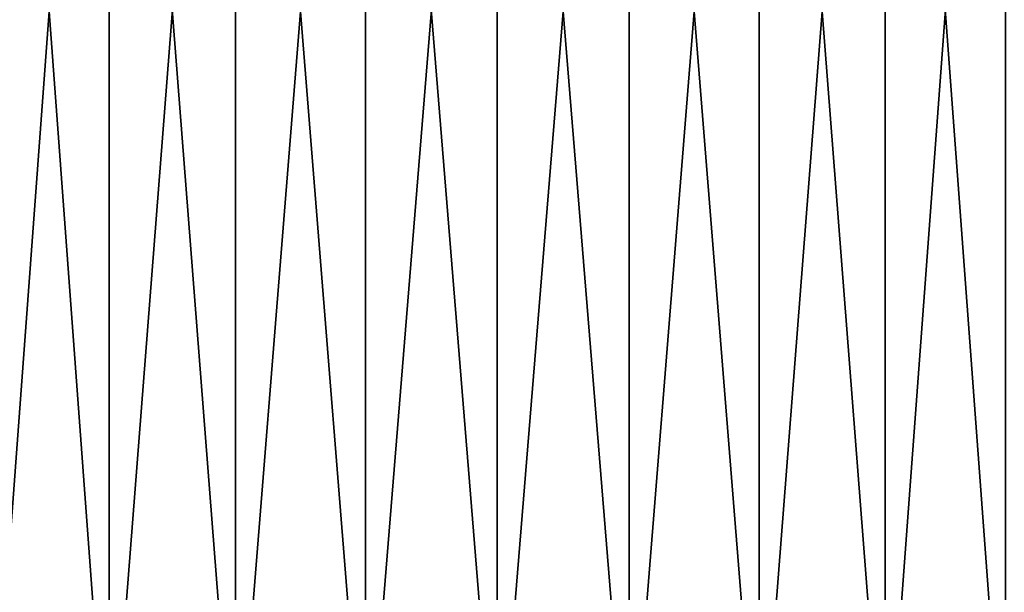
# Model space of a CAD drawing. Header units: metres. Extents: x -92 to 264, y -100 to 50.
# Tile 26 of 256: x -66 to -54, y 22 to 29. Entities that reach past the tile are written whole.
import ezdxf

# ---------------------------------------------------------------- set-up
doc = ezdxf.new("R2010")
doc.units = ezdxf.units.M
doc.layers.add('solid_21062050_01', color=7, linetype='CONTINUOUS')

msp = doc.modelspace()

# ---------------------------------------------------------------- linework, layer by layer
at = {"layer": 'solid_21062050_01'}
for points in [[(-66.041496, 38.799999, -11.510874), (-64.609795, 38.799999, -12.155223), (-66.041397, 19.5, -11.510932)], [(-66.041496, 38.799999, 11.510874), (-66.041397, 19.5, 11.510932), (-64.609856, 19.5, 12.155213)], [(-64.609795, 38.799999, 12.155223), (-66.041496, 38.799999, 11.510874), (-64.609856, 19.5, 12.155213)], [(-64.609795, 38.799999, -12.155223), (-64.609856, 19.5, -12.155213), (-66.041397, 19.5, -11.510932)], [(-63.111176, 38.799999, -12.622225), (-63.111099, 19.5, -12.622245), (-64.609856, 19.5, -12.155213)], [(-64.609795, 38.799999, -12.155223), (-63.111176, 38.799999, -12.622225), (-64.609856, 19.5, -12.155213)], [(-64.609795, 38.799999, 12.155223), (-64.609856, 19.5, 12.155213), (-63.111099, 19.5, 12.622245)], [(-63.111176, 38.799999, 12.622225), (-64.609795, 38.799999, 12.155223), (-63.111099, 19.5, 12.622245)], [(-63.111176, 38.799999, -12.622225), (-61.566952, 38.799999, -12.905204), (-63.111099, 19.5, -12.622245)], [(-63.111176, 38.799999, 12.622225), (-63.111099, 19.5, 12.622245), (-61.566975, 19.5, 12.905215)], [(-61.566952, 38.799999, 12.905204), (-63.111176, 38.799999, 12.622225), (-61.566975, 19.5, 12.905215)], [(-61.566952, 38.799999, -12.905204), (-61.566975, 19.5, -12.905215), (-63.111099, 19.5, -12.622245)], [(-60, 38.799999, -13), (-60, 19.5, -13), (-61.566975, 19.5, -12.905215)], [(-61.566952, 38.799999, -12.905204), (-60, 38.799999, -13), (-61.566975, 19.5, -12.905215)], [(-61.566952, 38.799999, 12.905204), (-61.566975, 19.5, 12.905215), (-60, 19.5, 13)], [(-60, 38.799999, 13), (-61.566952, 38.799999, 12.905204), (-60, 19.5, 13)], [(-58.433048, 38.799999, -12.905204), (-58.433025, 19.5, -12.905215), (-60, 19.5, -13)], [(-60, 38.799999, -13), (-58.433048, 38.799999, -12.905204), (-60, 19.5, -13)], [(-60, 38.799999, 13), (-60, 19.5, 13), (-58.433025, 19.5, 12.905215)], [(-58.433048, 38.799999, 12.905204), (-60, 38.799999, 13), (-58.433025, 19.5, 12.905215)], [(-58.433048, 38.799999, -12.905204), (-56.888824, 38.799999, -12.622225), (-58.433025, 19.5, -12.905215)], [(-58.433048, 38.799999, 12.905204), (-58.433025, 19.5, 12.905215), (-56.888901, 19.5, 12.622245)], [(-56.888824, 38.799999, 12.622225), (-58.433048, 38.799999, 12.905204), (-56.888901, 19.5, 12.622245)], [(-56.888824, 38.799999, -12.622225), (-56.888901, 19.5, -12.622245), (-58.433025, 19.5, -12.905215)], [(-55.390205, 38.799999, -12.155223), (-55.390144, 19.5, -12.155213), (-56.888901, 19.5, -12.622245)], [(-56.888824, 38.799999, -12.622225), (-55.390205, 38.799999, -12.155223), (-56.888901, 19.5, -12.622245)], [(-56.888824, 38.799999, 12.622225), (-56.888901, 19.5, 12.622245), (-55.390144, 19.5, 12.155213)], [(-55.390205, 38.799999, 12.155223), (-56.888824, 38.799999, 12.622225), (-55.390144, 19.5, 12.155213)], [(-55.390205, 38.799999, -12.155223), (-53.958504, 38.799999, -11.510874), (-55.390144, 19.5, -12.155213)], [(-55.390205, 38.799999, 12.155223), (-55.390144, 19.5, 12.155213), (-53.958607, 19.5, 11.510932)], [(-53.958504, 38.799999, 11.510874), (-55.390205, 38.799999, 12.155223), (-53.958607, 19.5, 11.510932)], [(-53.958504, 38.799999, -11.510874), (-53.958607, 19.5, -11.510932), (-55.390144, 19.5, -12.155213)]]:
    msp.add_3dface(points, dxfattribs=at)

doc.saveas('drawing.dxf')
